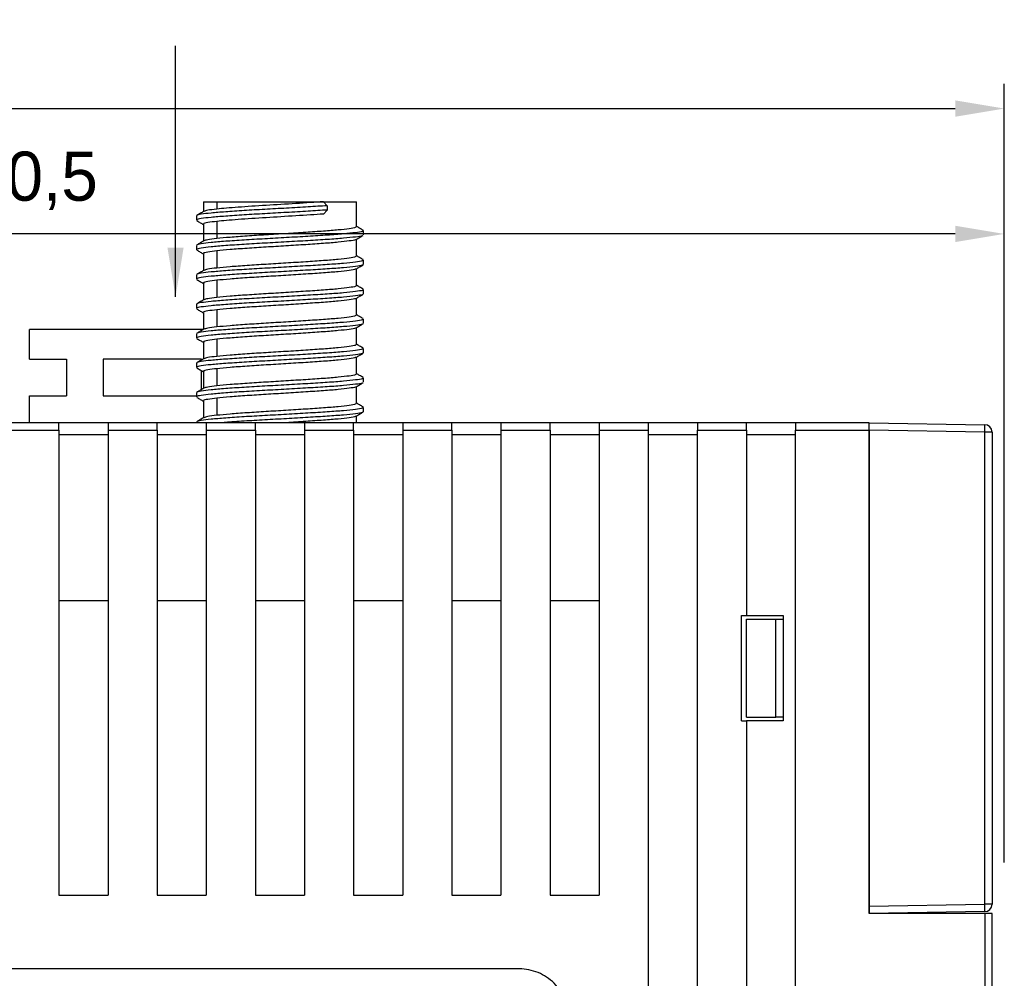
# Model space of a CAD drawing. Header units: millimetres. Extents: x -5320 to 345, y 512 to 4229.
# Tile 17 of 256: x -5092 to -5051, y 4071 to 4110. Entities that reach past the tile are written whole.
import ezdxf

# ---------------------------------------------------------------- set-up
doc = ezdxf.new("R2010")
doc.units = ezdxf.units.MM
doc.header["$LTSCALE"] = 5
doc.header["$PDSIZE"] = -1
doc.layers.add('HMI-D4', color=250, linetype='Continuous')
doc.dimstyles.new('ISO-25', dxfattribs={"dimtxt": 2.5, "dimasz": 2.5, "dimexe": 1.25, "dimexo": 0.625, "dimtad": 1, "dimtxsty": 'Standard', "dimcen": 2.5, "dimadec": 0, "dimazin": 0, "dimtfac": 1, "dimtmove": 0, "dimatfit": 3, "dimfxl": 1, "dimarcsym": 0})

# ---------------------------------------------------------------- blocks, each defined once
blk = doc.blocks.new('*D792')
at = {"layer": 'Defpoints', "color": 0}
for p in [(-5051.487, 4106.612), (-5051.487, 4075.906), (-5120.487, 4072.95)]:
    blk.add_point(p, dxfattribs=at)
at = {"layer": 'HMI-D4', "color": 0, "lineweight": -2}
for p, q in [((-5120.487, 4072.95), (-5120.487, 4107.612)), ((-5051.487, 4075.906), (-5051.487, 4107.612)), ((-5118.487, 4106.612), (-5053.487, 4106.612))]:
    blk.add_line(p, q, dxfattribs=at)
at = {"layer": 'HMI-D4', "color": 0}
for points in [[(-5118.487, 4106.945), (-5118.487, 4106.279), (-5120.487, 4106.612)], [(-5053.487, 4106.945), (-5053.487, 4106.279), (-5051.487, 4106.612)]]:
    blk.add_solid(points, dxfattribs=at)
at = {"layer": 'HMI-D4', "color": 0, "insert": (-5098.217, 4108.779), "char_height": 2, "attachment_point": 5}
blk.add_mtext('69,0±0,5', dxfattribs=at)
blk = doc.blocks.new('*D793')
at = {"layer": 'Defpoints', "color": 0}
for p in [(-5116.987, 4101.505), (-5116.987, 4093.496), (-5051.487, 4093.496)]:
    blk.add_point(p, dxfattribs=at)
at = {"layer": 'HMI-D4', "color": 0, "lineweight": -2}
for p, q in [((-5116.987, 4093.496), (-5116.987, 4102.505)), ((-5051.487, 4093.496), (-5051.487, 4102.505)), ((-5053.487, 4101.505), (-5114.987, 4101.505))]:
    blk.add_line(p, q, dxfattribs=at)
at = {"layer": 'HMI-D4', "color": 0}
for points in [[(-5114.987, 4101.838), (-5114.987, 4101.172), (-5116.987, 4101.505)], [(-5053.487, 4101.838), (-5053.487, 4101.172), (-5051.487, 4101.505)]]:
    blk.add_solid(points, dxfattribs=at)
at = {"layer": 'HMI-D4', "color": 0, "insert": (-5093.601, 4103.672), "char_height": 2, "attachment_point": 5}
blk.add_mtext('65,5±0,5', dxfattribs=at)

msp = doc.modelspace()

# ---------------------------------------------------------------- linework, layer by layer
at = {"color": 7, "linetype": 'Continuous', "lineweight": 25}
for p, q in [((-5084.107, 4102.816), (-5084.107, 4102.411)), ((-5084.107, 4102.816), (-5083.558, 4102.816)), ((-5083.558, 4102.816), (-5083.558, 4102.516)), ((-5083.558, 4102.816), (-5079.219, 4102.816)), ((-5079.219, 4102.816), (-5079.06, 4102.654)), ((-5079.219, 4102.816), (-5077.867, 4102.816)), ((-5079.06, 4102.654), (-5079.06, 4102.478)), ((-5077.867, 4101.801), (-5077.867, 4102.816)), ((-5084.388, 4102.238), (-5084.388, 4102.062)), ((-5079.06, 4102.478), (-5079.219, 4102.316)), ((-5084.107, 4101.901), (-5084.107, 4101.211)), ((-5083.558, 4102.016), (-5083.558, 4101.316)), ((-5077.61, 4101.657), (-5077.597, 4101.653)), ((-5077.587, 4101.462), (-5077.587, 4101.638)), ((-5084.388, 4101.038), (-5084.388, 4100.862)), ((-5077.867, 4100.601), (-5077.867, 4101.29)), ((-5084.107, 4100.701), (-5084.107, 4100.011)), ((-5083.558, 4100.816), (-5083.558, 4100.116)), ((-5077.61, 4100.457), (-5077.597, 4100.453)), ((-5077.587, 4100.262), (-5077.587, 4100.438)), ((-5084.388, 4099.838), (-5084.388, 4099.662)), ((-5077.867, 4099.401), (-5077.867, 4100.09)), ((-5084.107, 4099.501), (-5084.107, 4098.811)), ((-5083.558, 4099.616), (-5083.558, 4098.916)), ((-5077.61, 4099.257), (-5077.597, 4099.253)), ((-5077.587, 4099.062), (-5077.587, 4099.238)), ((-5084.388, 4098.638), (-5084.388, 4098.462)), ((-5077.867, 4098.201), (-5077.867, 4098.89)), ((-5084.107, 4098.301), (-5084.107, 4097.611)), ((-5083.558, 4098.416), (-5083.558, 4097.716)), ((-5077.61, 4098.057), (-5077.597, 4098.053)), ((-5077.587, 4097.862), (-5077.587, 4098.038)), ((-5084.111, 4097.609), (-5091.187, 4097.609)), ((-5091.187, 4096.409), (-5091.187, 4097.609)), ((-5084.388, 4097.438), (-5084.388, 4097.262)), ((-5077.867, 4097.001), (-5077.867, 4097.69)), ((-5084.107, 4097.101), (-5084.107, 4096.411)), ((-5083.558, 4097.216), (-5083.558, 4096.516)), ((-5077.61, 4096.857), (-5077.597, 4096.853)), ((-5077.587, 4096.662), (-5077.587, 4096.838)), ((-5091.187, 4096.409), (-5089.687, 4096.409)), ((-5089.687, 4096.409), (-5089.687, 4094.909)), ((-5084.187, 4096.409), (-5088.187, 4096.409)), ((-5088.187, 4096.409), (-5088.187, 4094.909)), ((-5084.388, 4096.238), (-5084.388, 4096.062)), ((-5084.187, 4096.364), (-5084.187, 4096.409)), ((-5077.867, 4095.801), (-5077.867, 4096.49)), ((-5084.187, 4095.164), (-5084.187, 4095.937)), ((-5084.107, 4095.901), (-5084.107, 4095.211)), ((-5083.558, 4096.016), (-5083.558, 4095.316)), ((-5077.61, 4095.657), (-5077.597, 4095.653)), ((-5077.587, 4095.462), (-5077.587, 4095.638)), ((-5084.388, 4095.038), (-5084.388, 4094.862)), ((-5077.867, 4094.601), (-5077.867, 4095.29)), ((-5091.187, 4094.909), (-5089.687, 4094.909)), ((-5091.187, 4093.816), (-5091.187, 4094.909)), ((-5088.187, 4094.909), (-5084.388, 4094.909)), ((-5084.107, 4094.701), (-5084.107, 4094.011)), ((-5083.558, 4094.816), (-5083.558, 4094.116)), ((-5077.61, 4094.457), (-5077.597, 4094.453)), ((-5077.587, 4094.262), (-5077.587, 4094.438)), ((-5089.987, 4093.816), (-5091.987, 4093.816)), ((-5087.987, 4093.816), (-5089.987, 4093.816)), ((-5085.987, 4093.816), (-5087.987, 4093.816)), ((-5083.987, 4093.816), (-5085.987, 4093.816)), ((-5084.388, 4093.838), (-5084.388, 4093.816)), ((-5081.987, 4093.816), (-5083.987, 4093.816)), ((-5079.987, 4093.816), (-5081.987, 4093.816)), ((-5077.987, 4093.816), (-5079.987, 4093.816)), ((-5075.987, 4093.816), (-5077.987, 4093.816)), ((-5077.867, 4093.816), (-5077.867, 4094.09)), ((-5073.987, 4093.816), (-5075.987, 4093.816)), ((-5071.987, 4093.816), (-5073.987, 4093.816)), ((-5069.987, 4093.816), (-5071.987, 4093.816)), ((-5067.987, 4093.816), (-5069.987, 4093.816)), ((-5065.987, 4093.816), (-5067.987, 4093.816)), ((-5063.987, 4093.816), (-5065.987, 4093.816)), ((-5061.987, 4093.816), (-5063.987, 4093.816)), ((-5059.987, 4093.816), (-5061.987, 4093.816)), ((-5056.987, 4093.816), (-5059.987, 4093.816)), ((-5056.987, 4093.816), (-5052.282, 4093.734)), ((-5091.987, 4093.516), (-5089.987, 4093.516)), ((-5089.987, 4093.516), (-5089.987, 4074.566)), ((-5087.987, 4093.516), (-5087.987, 4074.566)), ((-5087.987, 4093.516), (-5085.987, 4093.516)), ((-5085.987, 4093.516), (-5085.987, 4074.566)), ((-5083.987, 4093.516), (-5083.987, 4074.566)), ((-5083.987, 4093.516), (-5081.987, 4093.516)), ((-5081.987, 4093.516), (-5081.987, 4074.566)), ((-5079.987, 4093.516), (-5079.987, 4074.566)), ((-5079.987, 4093.516), (-5077.987, 4093.516)), ((-5077.987, 4093.516), (-5077.987, 4074.566)), ((-5075.987, 4093.516), (-5075.987, 4074.566)), ((-5075.987, 4093.516), (-5073.987, 4093.516)), ((-5073.987, 4093.516), (-5073.987, 4074.566)), ((-5071.987, 4093.516), (-5071.987, 4074.566)), ((-5071.987, 4093.516), (-5069.987, 4093.516)), ((-5069.987, 4093.516), (-5069.987, 4074.566)), ((-5067.987, 4093.516), (-5067.987, 4074.566)), ((-5067.987, 4093.516), (-5065.987, 4093.516)), ((-5065.987, 4093.516), (-5065.987, 3999.116)), ((-5063.987, 3999.116), (-5063.987, 4093.516)), ((-5063.987, 4093.516), (-5061.987, 4093.516)), ((-5061.987, 4093.516), (-5061.987, 4085.964)), ((-5059.987, 3999.116), (-5059.987, 4093.516)), ((-5059.987, 4093.516), (-5056.987, 4093.516)), ((-5056.987, 4093.516), (-5056.987, 4073.816)), ((-5052.282, 4093.434), (-5056.987, 4093.516)), ((-5056.987, 4074.116), (-5056.987, 4093.516)), ((-5052.282, 4074.198), (-5052.282, 4093.434)), ((-5051.987, 4093.434), (-5052.282, 4093.434)), ((-5051.987, 4093.434), (-5051.987, 4074.198)), ((-5087.987, 4093.316), (-5089.987, 4093.316)), ((-5083.987, 4093.316), (-5085.987, 4093.316)), ((-5079.987, 4093.316), (-5081.987, 4093.316)), ((-5075.987, 4093.316), (-5077.987, 4093.316)), ((-5071.987, 4093.316), (-5073.987, 4093.316)), ((-5067.987, 4093.316), (-5069.987, 4093.316)), ((-5063.987, 4093.316), (-5065.987, 4093.316)), ((-5059.987, 4093.316), (-5061.987, 4093.316)), ((-5089.987, 4086.566), (-5087.987, 4086.566)), ((-5085.987, 4086.566), (-5083.987, 4086.566)), ((-5081.987, 4086.566), (-5079.987, 4086.566)), ((-5077.987, 4086.566), (-5075.987, 4086.566)), ((-5073.987, 4086.566), (-5071.987, 4086.566)), ((-5069.987, 4086.566), (-5067.987, 4086.566)), ((-5062.187, 4085.964), (-5061.987, 4085.964)), ((-5062.187, 4081.664), (-5062.187, 4085.964)), ((-5061.987, 4085.964), (-5060.487, 4085.964)), ((-5061.987, 4081.816), (-5061.987, 4085.816)), ((-5061.987, 4085.816), (-5060.787, 4085.816)), ((-5060.787, 4081.816), (-5060.787, 4085.816)), ((-5060.787, 4085.816), (-5060.487, 4085.816)), ((-5060.487, 4085.964), (-5060.487, 4081.664)), ((-5061.987, 4081.816), (-5060.787, 4081.816)), ((-5060.487, 4081.816), (-5060.787, 4081.816)), ((-5062.187, 4081.664), (-5061.987, 4081.664)), ((-5061.987, 4081.664), (-5061.987, 3999.116)), ((-5060.487, 4081.664), (-5061.987, 4081.664)), ((-5089.987, 4074.566), (-5087.987, 4074.566)), ((-5085.987, 4074.566), (-5083.987, 4074.566)), ((-5081.987, 4074.566), (-5079.987, 4074.566)), ((-5077.987, 4074.566), (-5075.987, 4074.566)), ((-5073.987, 4074.566), (-5071.987, 4074.566)), ((-5069.987, 4074.566), (-5067.987, 4074.566)), ((-5056.987, 4074.116), (-5052.282, 4074.198)), ((-5051.987, 4074.198), (-5052.282, 4074.198)), ((-5052.282, 4073.898), (-5056.987, 4073.816)), ((-5052.287, 4073.816), (-5056.987, 4073.816)), ((-5052.287, 4073.816), (-5052.287, 3999.116)), ((-5051.987, 3999.116), (-5051.987, 4073.816)), ((-5071.237, 4071.566), (-5097.737, 4071.566))]:
    msp.add_line(p, q, dxfattribs=at)
for centre, radius, start, end in [((-5056.58, 4093.584), 4.301, 358.0016, 1.9984), ((-5052.287, 4093.434), 0.3, 0, 89), ((-5056.58, 4074.048), 4.301, 358.0016, 1.9984), ((-5052.287, 4074.198), 0.3, 271, 0)]:
    msp.add_arc(centre, radius, start, end, dxfattribs=at)
for points, knots in [([(-5079.06, 4102.654), (-5079.315, 4102.638), (-5079.831, 4102.605), (-5080.717, 4102.553), (-5081.612, 4102.504), (-5082.467, 4102.455), (-5083.219, 4102.403), (-5083.823, 4102.354), (-5084.219, 4102.306), (-5084.401, 4102.265), (-5084.37, 4102.243), (-5084.363, 4102.238)], [0, 0, 0, 0, 0.119641, 0.241372, 0.361013, 0.480654, 0.602385, 0.722026, 0.841666, 0.963397, 1, 1, 1, 1]), ([(-5079.219, 4102.816), (-5079.547, 4102.793), (-5079.932, 4102.767), (-5080.742, 4102.715), (-5081.163, 4102.689), (-5081.945, 4102.643), (-5082.338, 4102.617), (-5083.032, 4102.565), (-5083.332, 4102.539), (-5083.558, 4102.516)], [0, 0, 0, 0, 0.25, 0.25, 0.5, 0.5, 0.75, 0.75, 1, 1, 1, 1]), ([(-5079.06, 4102.478), (-5079.315, 4102.462), (-5079.831, 4102.429), (-5080.717, 4102.377), (-5081.612, 4102.328), (-5082.467, 4102.279), (-5083.219, 4102.227), (-5083.823, 4102.178), (-5084.219, 4102.129), (-5084.401, 4102.089), (-5084.37, 4102.067), (-5084.363, 4102.062)], [0, 0, 0, 0, 0.119663, 0.241417, 0.36108, 0.480743, 0.602497, 0.72216, 0.841823, 0.963577, 1, 1, 1, 1]), ([(-5084.09, 4102.421), (-5084.137, 4102.393), (-5084.231, 4102.339), (-5084.325, 4102.284), (-5084.372, 4102.257)], [0, 0, 0, 0, 0.499913, 1, 1, 1, 1]), ([(-5083.558, 4102.516), (-5083.698, 4102.5), (-5083.967, 4102.469), (-5084.044, 4102.436), (-5084.082, 4102.42)], [0, 0, 0, 0, 0.520497, 1, 1, 1, 1]), ([(-5079.219, 4102.316), (-5079.547, 4102.293), (-5079.932, 4102.267), (-5080.742, 4102.215), (-5081.163, 4102.189), (-5081.945, 4102.143), (-5082.338, 4102.117), (-5083.032, 4102.065), (-5083.332, 4102.039), (-5083.558, 4102.016)], [0, 0, 0, 0, 0.25, 0.25, 0.5, 0.5, 0.75, 0.75, 1, 1, 1, 1]), ([(-5084.373, 4102.045), (-5084.326, 4102.017), (-5084.237, 4101.966), (-5084.149, 4101.915), (-5084.107, 4101.89)], [0, 0, 0, 0, 0.530016, 1, 1, 1, 1]), ([(-5083.558, 4102.016), (-5083.691, 4102), (-5083.961, 4101.967), (-5084.119, 4101.927), (-5084.091, 4101.906), (-5084.085, 4101.901)], [0, 0, 0, 0, 0.4319677, 0.8714915, 1, 1, 1, 1]), ([(-5077.611, 4101.638), (-5077.613, 4101.627), (-5077.616, 4101.599), (-5077.887, 4101.556), (-5078.369, 4101.503), (-5079.038, 4101.454), (-5079.837, 4101.405), (-5080.716, 4101.353), (-5081.612, 4101.304), (-5082.467, 4101.255), (-5083.219, 4101.203), (-5083.823, 4101.154), (-5084.219, 4101.106), (-5084.401, 4101.065), (-5084.37, 4101.043), (-5084.363, 4101.038)], [0, 0, 0, 0, 0.057504, 0.140355, 0.224653, 0.307504, 0.390355, 0.474653, 0.557504, 0.640355, 0.724653, 0.807504, 0.890355, 0.974653, 1, 1, 1, 1]), ([(-5077.627, 4101.445), (-5077.63, 4101.439), (-5077.639, 4101.417), (-5077.892, 4101.379), (-5078.368, 4101.327), (-5079.038, 4101.278), (-5079.837, 4101.229), (-5080.716, 4101.177), (-5081.612, 4101.128), (-5082.467, 4101.079), (-5083.219, 4101.027), (-5083.823, 4100.978), (-5084.219, 4100.929), (-5084.401, 4100.889), (-5084.37, 4100.867), (-5084.363, 4100.862)], [0, 0, 0, 0, 0.029248, 0.114594, 0.201431, 0.286778, 0.372124, 0.458962, 0.544308, 0.629654, 0.716492, 0.801838, 0.887185, 0.974022, 1, 1, 1, 1]), ([(-5077.889, 4101.801), (-5077.891, 4101.789), (-5077.894, 4101.761), (-5078.143, 4101.717), (-5078.585, 4101.665), (-5079.199, 4101.616), (-5079.932, 4101.567), (-5080.738, 4101.515), (-5081.561, 4101.466), (-5082.342, 4101.417), (-5083.044, 4101.365), (-5083.387, 4101.332), (-5083.558, 4101.316)], [0, 0, 0, 0, 0.072015, 0.174527, 0.278832, 0.381343, 0.483855, 0.58816, 0.690672, 0.793183, 0.897488, 1, 1, 1, 1]), ([(-5077.883, 4101.281), (-5077.836, 4101.309), (-5077.742, 4101.363), (-5077.648, 4101.417), (-5077.601, 4101.445)], [0, 0, 0, 0, 0.499927, 1, 1, 1, 1]), ([(-5077.602, 4101.657), (-5077.649, 4101.684), (-5077.737, 4101.735), (-5077.826, 4101.787), (-5077.867, 4101.811)], [0, 0, 0, 0, 0.532093, 1, 1, 1, 1]), ([(-5084.09, 4101.221), (-5084.137, 4101.193), (-5084.231, 4101.139), (-5084.325, 4101.084), (-5084.372, 4101.057)], [0, 0, 0, 0, 0.499913, 1, 1, 1, 1]), ([(-5083.558, 4101.316), (-5083.698, 4101.3), (-5083.967, 4101.269), (-5084.044, 4101.236), (-5084.082, 4101.22)], [0, 0, 0, 0, 0.520497, 1, 1, 1, 1]), ([(-5077.906, 4101.282), (-5077.908, 4101.277), (-5077.917, 4101.255), (-5078.147, 4101.217), (-5078.584, 4101.165), (-5079.199, 4101.116), (-5079.932, 4101.067), (-5080.738, 4101.015), (-5081.561, 4100.966), (-5082.342, 4100.917), (-5083.044, 4100.865), (-5083.387, 4100.832), (-5083.558, 4100.816)], [0, 0, 0, 0, 0.033605, 0.1403597, 0.2489819, 0.3557366, 0.4624914, 0.5711136, 0.6778683, 0.7846231, 0.8932452, 1, 1, 1, 1]), ([(-5084.373, 4100.845), (-5084.326, 4100.817), (-5084.237, 4100.766), (-5084.149, 4100.715), (-5084.107, 4100.69)], [0, 0, 0, 0, 0.530016, 1, 1, 1, 1]), ([(-5083.558, 4100.816), (-5083.691, 4100.8), (-5083.961, 4100.767), (-5084.119, 4100.727), (-5084.091, 4100.706), (-5084.085, 4100.701)], [0, 0, 0, 0, 0.431968, 0.871491, 1, 1, 1, 1]), ([(-5077.611, 4100.438), (-5077.613, 4100.427), (-5077.616, 4100.399), (-5077.887, 4100.356), (-5078.369, 4100.303), (-5079.038, 4100.254), (-5079.837, 4100.205), (-5080.716, 4100.153), (-5081.612, 4100.104), (-5082.467, 4100.055), (-5083.219, 4100.003), (-5083.823, 4099.954), (-5084.219, 4099.906), (-5084.401, 4099.865), (-5084.37, 4099.843), (-5084.363, 4099.838)], [0, 0, 0, 0, 0.0575037, 0.1403545, 0.2246528, 0.3075037, 0.3903545, 0.4746528, 0.5575037, 0.6403545, 0.7246528, 0.8075037, 0.8903545, 0.9746528, 1, 1, 1, 1]), ([(-5077.627, 4100.245), (-5077.63, 4100.239), (-5077.639, 4100.217), (-5077.892, 4100.179), (-5078.368, 4100.127), (-5079.038, 4100.078), (-5079.837, 4100.029), (-5080.716, 4099.977), (-5081.612, 4099.928), (-5082.467, 4099.879), (-5083.219, 4099.827), (-5083.823, 4099.778), (-5084.219, 4099.729), (-5084.401, 4099.689), (-5084.37, 4099.667), (-5084.363, 4099.662)], [0, 0, 0, 0, 0.029248, 0.114594, 0.201431, 0.286778, 0.372124, 0.458962, 0.544308, 0.629654, 0.716492, 0.801838, 0.887185, 0.974022, 1, 1, 1, 1]), ([(-5077.889, 4100.601), (-5077.891, 4100.589), (-5077.894, 4100.561), (-5078.143, 4100.517), (-5078.585, 4100.465), (-5079.199, 4100.416), (-5079.932, 4100.367), (-5080.738, 4100.315), (-5081.561, 4100.266), (-5082.342, 4100.217), (-5083.044, 4100.165), (-5083.387, 4100.132), (-5083.558, 4100.116)], [0, 0, 0, 0, 0.072015, 0.174527, 0.278832, 0.381343, 0.483855, 0.58816, 0.690672, 0.793183, 0.897488, 1, 1, 1, 1]), ([(-5077.883, 4100.081), (-5077.836, 4100.109), (-5077.742, 4100.163), (-5077.648, 4100.217), (-5077.601, 4100.245)], [0, 0, 0, 0, 0.4999268, 1, 1, 1, 1]), ([(-5077.602, 4100.457), (-5077.649, 4100.484), (-5077.737, 4100.535), (-5077.826, 4100.587), (-5077.867, 4100.611)], [0, 0, 0, 0, 0.532093, 1, 1, 1, 1]), ([(-5084.09, 4100.021), (-5084.137, 4099.993), (-5084.231, 4099.939), (-5084.325, 4099.884), (-5084.372, 4099.857)], [0, 0, 0, 0, 0.499913, 1, 1, 1, 1]), ([(-5083.558, 4100.116), (-5083.698, 4100.1), (-5083.967, 4100.069), (-5084.044, 4100.036), (-5084.082, 4100.02)], [0, 0, 0, 0, 0.520497, 1, 1, 1, 1]), ([(-5077.906, 4100.082), (-5077.908, 4100.077), (-5077.917, 4100.055), (-5078.147, 4100.017), (-5078.584, 4099.965), (-5079.199, 4099.916), (-5079.932, 4099.867), (-5080.738, 4099.815), (-5081.561, 4099.766), (-5082.342, 4099.717), (-5083.044, 4099.665), (-5083.387, 4099.632), (-5083.558, 4099.616)], [0, 0, 0, 0, 0.033605, 0.14036, 0.248982, 0.355737, 0.462491, 0.571114, 0.677868, 0.784623, 0.893245, 1, 1, 1, 1]), ([(-5084.373, 4099.645), (-5084.326, 4099.617), (-5084.237, 4099.566), (-5084.149, 4099.515), (-5084.107, 4099.49)], [0, 0, 0, 0, 0.530016, 1, 1, 1, 1]), ([(-5083.558, 4099.616), (-5083.691, 4099.6), (-5083.961, 4099.567), (-5084.119, 4099.527), (-5084.091, 4099.506), (-5084.085, 4099.501)], [0, 0, 0, 0, 0.4319677, 0.8714915, 1, 1, 1, 1]), ([(-5077.611, 4099.238), (-5077.613, 4099.227), (-5077.616, 4099.199), (-5077.887, 4099.156), (-5078.369, 4099.103), (-5079.038, 4099.054), (-5079.837, 4099.005), (-5080.716, 4098.953), (-5081.612, 4098.904), (-5082.467, 4098.855), (-5083.219, 4098.803), (-5083.823, 4098.754), (-5084.219, 4098.706), (-5084.401, 4098.665), (-5084.37, 4098.643), (-5084.363, 4098.638)], [0, 0, 0, 0, 0.057504, 0.140355, 0.224653, 0.307504, 0.390355, 0.474653, 0.557504, 0.640355, 0.724653, 0.807504, 0.890355, 0.974653, 1, 1, 1, 1]), ([(-5077.627, 4099.045), (-5077.63, 4099.039), (-5077.639, 4099.017), (-5077.892, 4098.979), (-5078.368, 4098.927), (-5079.038, 4098.878), (-5079.837, 4098.829), (-5080.716, 4098.777), (-5081.612, 4098.728), (-5082.467, 4098.679), (-5083.219, 4098.627), (-5083.823, 4098.578), (-5084.219, 4098.529), (-5084.401, 4098.489), (-5084.37, 4098.467), (-5084.363, 4098.462)], [0, 0, 0, 0, 0.0292476, 0.114594, 0.2014315, 0.2867778, 0.3721242, 0.4589617, 0.544308, 0.6296544, 0.7164919, 0.8018382, 0.8871846, 0.9740221, 1, 1, 1, 1]), ([(-5077.889, 4099.401), (-5077.891, 4099.389), (-5077.894, 4099.361), (-5078.143, 4099.317), (-5078.585, 4099.265), (-5079.199, 4099.216), (-5079.932, 4099.167), (-5080.738, 4099.115), (-5081.561, 4099.066), (-5082.342, 4099.017), (-5083.044, 4098.965), (-5083.387, 4098.932), (-5083.558, 4098.916)], [0, 0, 0, 0, 0.072015, 0.174527, 0.278832, 0.381343, 0.483855, 0.58816, 0.690672, 0.793183, 0.897488, 1, 1, 1, 1]), ([(-5077.883, 4098.881), (-5077.836, 4098.909), (-5077.742, 4098.963), (-5077.648, 4099.017), (-5077.601, 4099.045)], [0, 0, 0, 0, 0.499927, 1, 1, 1, 1]), ([(-5077.602, 4099.257), (-5077.649, 4099.284), (-5077.737, 4099.335), (-5077.826, 4099.387), (-5077.867, 4099.411)], [0, 0, 0, 0, 0.5320931, 1, 1, 1, 1]), ([(-5084.09, 4098.821), (-5084.137, 4098.793), (-5084.231, 4098.739), (-5084.325, 4098.684), (-5084.372, 4098.657)], [0, 0, 0, 0, 0.499913, 1, 1, 1, 1]), ([(-5083.558, 4098.916), (-5083.698, 4098.9), (-5083.967, 4098.869), (-5084.044, 4098.836), (-5084.082, 4098.82)], [0, 0, 0, 0, 0.520497, 1, 1, 1, 1]), ([(-5077.906, 4098.882), (-5077.908, 4098.877), (-5077.917, 4098.855), (-5078.147, 4098.817), (-5078.584, 4098.765), (-5079.199, 4098.716), (-5079.932, 4098.667), (-5080.738, 4098.615), (-5081.561, 4098.566), (-5082.342, 4098.517), (-5083.044, 4098.465), (-5083.387, 4098.432), (-5083.558, 4098.416)], [0, 0, 0, 0, 0.033605, 0.14036, 0.248982, 0.355737, 0.462491, 0.571114, 0.677868, 0.784623, 0.893245, 1, 1, 1, 1]), ([(-5084.373, 4098.445), (-5084.326, 4098.417), (-5084.237, 4098.366), (-5084.149, 4098.315), (-5084.107, 4098.29)], [0, 0, 0, 0, 0.530016, 1, 1, 1, 1]), ([(-5083.558, 4098.416), (-5083.691, 4098.4), (-5083.961, 4098.367), (-5084.119, 4098.327), (-5084.091, 4098.306), (-5084.085, 4098.301)], [0, 0, 0, 0, 0.431968, 0.871491, 1, 1, 1, 1]), ([(-5077.611, 4098.038), (-5077.613, 4098.027), (-5077.616, 4097.999), (-5077.887, 4097.956), (-5078.369, 4097.903), (-5079.038, 4097.854), (-5079.837, 4097.805), (-5080.716, 4097.753), (-5081.612, 4097.704), (-5082.467, 4097.655), (-5083.219, 4097.603), (-5083.823, 4097.554), (-5084.219, 4097.506), (-5084.401, 4097.465), (-5084.37, 4097.443), (-5084.363, 4097.438)], [0, 0, 0, 0, 0.057504, 0.140355, 0.224653, 0.307504, 0.390355, 0.474653, 0.557504, 0.640355, 0.724653, 0.807504, 0.890355, 0.974653, 1, 1, 1, 1]), ([(-5077.627, 4097.845), (-5077.63, 4097.839), (-5077.639, 4097.817), (-5077.892, 4097.779), (-5078.368, 4097.727), (-5079.038, 4097.678), (-5079.837, 4097.629), (-5080.716, 4097.577), (-5081.612, 4097.528), (-5082.467, 4097.479), (-5083.219, 4097.427), (-5083.823, 4097.378), (-5084.219, 4097.329), (-5084.401, 4097.289), (-5084.37, 4097.267), (-5084.363, 4097.262)], [0, 0, 0, 0, 0.029248, 0.114594, 0.201431, 0.286778, 0.372124, 0.458962, 0.544308, 0.629654, 0.716492, 0.801838, 0.887185, 0.974022, 1, 1, 1, 1]), ([(-5077.889, 4098.201), (-5077.891, 4098.189), (-5077.894, 4098.161), (-5078.143, 4098.117), (-5078.585, 4098.065), (-5079.199, 4098.016), (-5079.932, 4097.967), (-5080.738, 4097.915), (-5081.561, 4097.866), (-5082.342, 4097.817), (-5083.044, 4097.765), (-5083.387, 4097.732), (-5083.558, 4097.716)], [0, 0, 0, 0, 0.072015, 0.174527, 0.278832, 0.381343, 0.483855, 0.58816, 0.690672, 0.793183, 0.897488, 1, 1, 1, 1]), ([(-5077.883, 4097.681), (-5077.836, 4097.709), (-5077.742, 4097.763), (-5077.648, 4097.817), (-5077.601, 4097.845)], [0, 0, 0, 0, 0.499927, 1, 1, 1, 1]), ([(-5077.602, 4098.057), (-5077.649, 4098.084), (-5077.737, 4098.135), (-5077.826, 4098.187), (-5077.867, 4098.211)], [0, 0, 0, 0, 0.532093, 1, 1, 1, 1]), ([(-5084.09, 4097.621), (-5084.137, 4097.593), (-5084.231, 4097.539), (-5084.325, 4097.484), (-5084.372, 4097.457)], [0, 0, 0, 0, 0.499913, 1, 1, 1, 1]), ([(-5083.558, 4097.716), (-5083.698, 4097.7), (-5083.967, 4097.669), (-5084.044, 4097.636), (-5084.082, 4097.62)], [0, 0, 0, 0, 0.520497, 1, 1, 1, 1]), ([(-5077.906, 4097.682), (-5077.908, 4097.677), (-5077.917, 4097.655), (-5078.147, 4097.617), (-5078.584, 4097.565), (-5079.199, 4097.516), (-5079.932, 4097.467), (-5080.738, 4097.415), (-5081.561, 4097.366), (-5082.342, 4097.317), (-5083.044, 4097.265), (-5083.387, 4097.232), (-5083.558, 4097.216)], [0, 0, 0, 0, 0.033605, 0.1403597, 0.2489819, 0.3557366, 0.4624914, 0.5711136, 0.6778683, 0.7846231, 0.8932452, 1, 1, 1, 1]), ([(-5084.373, 4097.245), (-5084.326, 4097.217), (-5084.237, 4097.166), (-5084.149, 4097.115), (-5084.107, 4097.09)], [0, 0, 0, 0, 0.530016, 1, 1, 1, 1]), ([(-5083.558, 4097.216), (-5083.691, 4097.2), (-5083.961, 4097.167), (-5084.119, 4097.127), (-5084.091, 4097.106), (-5084.085, 4097.101)], [0, 0, 0, 0, 0.431968, 0.871491, 1, 1, 1, 1]), ([(-5077.611, 4096.838), (-5077.613, 4096.827), (-5077.616, 4096.799), (-5077.887, 4096.756), (-5078.369, 4096.703), (-5079.038, 4096.654), (-5079.837, 4096.605), (-5080.716, 4096.553), (-5081.612, 4096.504), (-5082.467, 4096.455), (-5083.219, 4096.403), (-5083.823, 4096.354), (-5084.219, 4096.306), (-5084.401, 4096.265), (-5084.37, 4096.243), (-5084.363, 4096.238)], [0, 0, 0, 0, 0.0575037, 0.1403545, 0.2246528, 0.3075037, 0.3903545, 0.4746528, 0.5575037, 0.6403545, 0.7246528, 0.8075037, 0.8903545, 0.9746528, 1, 1, 1, 1]), ([(-5077.627, 4096.645), (-5077.63, 4096.639), (-5077.639, 4096.617), (-5077.892, 4096.579), (-5078.368, 4096.527), (-5079.038, 4096.478), (-5079.837, 4096.429), (-5080.716, 4096.377), (-5081.612, 4096.328), (-5082.467, 4096.279), (-5083.219, 4096.227), (-5083.823, 4096.178), (-5084.219, 4096.129), (-5084.401, 4096.089), (-5084.37, 4096.067), (-5084.363, 4096.062)], [0, 0, 0, 0, 0.029248, 0.114594, 0.201431, 0.286778, 0.372124, 0.458962, 0.544308, 0.629654, 0.716492, 0.801838, 0.887185, 0.974022, 1, 1, 1, 1]), ([(-5077.889, 4097.001), (-5077.891, 4096.989), (-5077.894, 4096.961), (-5078.143, 4096.917), (-5078.585, 4096.865), (-5079.199, 4096.816), (-5079.932, 4096.767), (-5080.738, 4096.715), (-5081.561, 4096.666), (-5082.342, 4096.617), (-5083.044, 4096.565), (-5083.387, 4096.532), (-5083.558, 4096.516)], [0, 0, 0, 0, 0.072015, 0.174527, 0.278832, 0.381343, 0.483855, 0.58816, 0.690672, 0.793183, 0.897488, 1, 1, 1, 1]), ([(-5077.883, 4096.481), (-5077.836, 4096.509), (-5077.742, 4096.563), (-5077.648, 4096.617), (-5077.601, 4096.645)], [0, 0, 0, 0, 0.4999268, 1, 1, 1, 1]), ([(-5077.602, 4096.857), (-5077.649, 4096.884), (-5077.737, 4096.935), (-5077.826, 4096.987), (-5077.867, 4097.011)], [0, 0, 0, 0, 0.532093, 1, 1, 1, 1]), ([(-5084.09, 4096.421), (-5084.137, 4096.393), (-5084.231, 4096.339), (-5084.325, 4096.284), (-5084.372, 4096.257)], [0, 0, 0, 0, 0.499913, 1, 1, 1, 1]), ([(-5083.558, 4096.516), (-5083.698, 4096.5), (-5083.967, 4096.469), (-5084.044, 4096.436), (-5084.082, 4096.42)], [0, 0, 0, 0, 0.520497, 1, 1, 1, 1]), ([(-5077.906, 4096.482), (-5077.908, 4096.477), (-5077.917, 4096.455), (-5078.147, 4096.417), (-5078.584, 4096.365), (-5079.199, 4096.316), (-5079.932, 4096.267), (-5080.738, 4096.215), (-5081.561, 4096.166), (-5082.342, 4096.117), (-5083.044, 4096.065), (-5083.387, 4096.032), (-5083.558, 4096.016)], [0, 0, 0, 0, 0.033605, 0.14036, 0.248982, 0.355737, 0.462491, 0.571114, 0.677868, 0.784623, 0.893245, 1, 1, 1, 1]), ([(-5084.373, 4096.045), (-5084.326, 4096.017), (-5084.237, 4095.966), (-5084.149, 4095.915), (-5084.107, 4095.89)], [0, 0, 0, 0, 0.5300158, 1, 1, 1, 1]), ([(-5083.558, 4096.016), (-5083.691, 4096), (-5083.961, 4095.967), (-5084.119, 4095.927), (-5084.091, 4095.906), (-5084.085, 4095.901)], [0, 0, 0, 0, 0.431968, 0.871491, 1, 1, 1, 1]), ([(-5077.611, 4095.638), (-5077.613, 4095.627), (-5077.616, 4095.599), (-5077.887, 4095.556), (-5078.369, 4095.503), (-5079.038, 4095.454), (-5079.837, 4095.405), (-5080.716, 4095.353), (-5081.612, 4095.304), (-5082.467, 4095.255), (-5083.219, 4095.203), (-5083.823, 4095.154), (-5084.219, 4095.106), (-5084.401, 4095.065), (-5084.37, 4095.043), (-5084.363, 4095.038)], [0, 0, 0, 0, 0.057504, 0.140355, 0.224653, 0.307504, 0.390355, 0.474653, 0.557504, 0.640355, 0.724653, 0.807504, 0.890355, 0.974653, 1, 1, 1, 1]), ([(-5077.627, 4095.445), (-5077.63, 4095.439), (-5077.639, 4095.417), (-5077.892, 4095.379), (-5078.368, 4095.327), (-5079.038, 4095.278), (-5079.837, 4095.229), (-5080.716, 4095.177), (-5081.612, 4095.128), (-5082.467, 4095.079), (-5083.219, 4095.027), (-5083.823, 4094.978), (-5084.219, 4094.929), (-5084.401, 4094.889), (-5084.37, 4094.867), (-5084.363, 4094.862)], [0, 0, 0, 0, 0.029248, 0.114594, 0.201431, 0.286778, 0.372124, 0.458962, 0.544308, 0.629654, 0.716492, 0.801838, 0.887185, 0.974022, 1, 1, 1, 1]), ([(-5077.889, 4095.801), (-5077.891, 4095.789), (-5077.894, 4095.761), (-5078.143, 4095.717), (-5078.585, 4095.665), (-5079.199, 4095.616), (-5079.932, 4095.567), (-5080.738, 4095.515), (-5081.561, 4095.466), (-5082.342, 4095.417), (-5083.044, 4095.365), (-5083.387, 4095.332), (-5083.558, 4095.316)], [0, 0, 0, 0, 0.072015, 0.174527, 0.278832, 0.381343, 0.483855, 0.58816, 0.690672, 0.793183, 0.897488, 1, 1, 1, 1]), ([(-5077.883, 4095.281), (-5077.836, 4095.309), (-5077.742, 4095.363), (-5077.648, 4095.417), (-5077.601, 4095.445)], [0, 0, 0, 0, 0.4999268, 1, 1, 1, 1]), ([(-5077.602, 4095.657), (-5077.649, 4095.684), (-5077.737, 4095.735), (-5077.826, 4095.787), (-5077.867, 4095.811)], [0, 0, 0, 0, 0.532093, 1, 1, 1, 1]), ([(-5084.09, 4095.221), (-5084.137, 4095.193), (-5084.231, 4095.139), (-5084.325, 4095.084), (-5084.372, 4095.057)], [0, 0, 0, 0, 0.499913, 1, 1, 1, 1]), ([(-5083.558, 4095.316), (-5083.698, 4095.3), (-5083.967, 4095.269), (-5084.044, 4095.236), (-5084.082, 4095.22)], [0, 0, 0, 0, 0.520497, 1, 1, 1, 1]), ([(-5077.906, 4095.282), (-5077.908, 4095.277), (-5077.917, 4095.255), (-5078.147, 4095.217), (-5078.584, 4095.165), (-5079.199, 4095.116), (-5079.932, 4095.067), (-5080.738, 4095.015), (-5081.561, 4094.966), (-5082.342, 4094.917), (-5083.044, 4094.865), (-5083.387, 4094.832), (-5083.558, 4094.816)], [0, 0, 0, 0, 0.033605, 0.1403597, 0.2489819, 0.3557366, 0.4624914, 0.5711136, 0.6778683, 0.7846231, 0.8932452, 1, 1, 1, 1]), ([(-5084.373, 4094.845), (-5084.326, 4094.817), (-5084.237, 4094.766), (-5084.149, 4094.715), (-5084.107, 4094.69)], [0, 0, 0, 0, 0.530016, 1, 1, 1, 1]), ([(-5083.558, 4094.816), (-5083.691, 4094.8), (-5083.961, 4094.767), (-5084.119, 4094.727), (-5084.091, 4094.706), (-5084.085, 4094.701)], [0, 0, 0, 0, 0.431968, 0.871491, 1, 1, 1, 1]), ([(-5077.611, 4094.438), (-5077.613, 4094.427), (-5077.616, 4094.399), (-5077.887, 4094.356), (-5078.369, 4094.303), (-5079.038, 4094.254), (-5079.837, 4094.205), (-5080.716, 4094.153), (-5081.612, 4094.104), (-5082.467, 4094.055), (-5083.219, 4094.003), (-5083.823, 4093.954), (-5084.219, 4093.906), (-5084.401, 4093.865), (-5084.37, 4093.843), (-5084.363, 4093.838)], [0, 0, 0, 0, 0.057504, 0.140355, 0.224653, 0.307504, 0.390355, 0.474653, 0.557504, 0.640355, 0.724653, 0.807504, 0.890355, 0.974653, 1, 1, 1, 1]), ([(-5077.889, 4094.601), (-5077.891, 4094.589), (-5077.894, 4094.561), (-5078.143, 4094.517), (-5078.585, 4094.465), (-5079.199, 4094.416), (-5079.932, 4094.367), (-5080.738, 4094.315), (-5081.561, 4094.266), (-5082.342, 4094.217), (-5083.044, 4094.165), (-5083.387, 4094.132), (-5083.558, 4094.116)], [0, 0, 0, 0, 0.072015, 0.174527, 0.278832, 0.381343, 0.483855, 0.58816, 0.690672, 0.793183, 0.897488, 1, 1, 1, 1]), ([(-5077.627, 4094.245), (-5077.63, 4094.239), (-5077.639, 4094.217), (-5077.892, 4094.179), (-5078.368, 4094.127), (-5079.038, 4094.078), (-5079.837, 4094.029), (-5080.715, 4093.977), (-5081.614, 4093.928), (-5082.458, 4093.879), (-5083.049, 4093.84), (-5083.288, 4093.82), (-5083.331, 4093.816)], [0, 0, 0, 0, 0.039753, 0.155754, 0.273782, 0.389784, 0.505785, 0.623813, 0.739815, 0.855816, 0.973844, 1, 1, 1, 1]), ([(-5077.883, 4094.081), (-5077.836, 4094.109), (-5077.742, 4094.163), (-5077.648, 4094.217), (-5077.601, 4094.245)], [0, 0, 0, 0, 0.499927, 1, 1, 1, 1]), ([(-5077.602, 4094.457), (-5077.649, 4094.484), (-5077.737, 4094.535), (-5077.826, 4094.587), (-5077.867, 4094.611)], [0, 0, 0, 0, 0.532093, 1, 1, 1, 1]), ([(-5089.987, 4093.516), (-5089.987, 4093.595), (-5089.987, 4093.673), (-5089.987, 4093.784), (-5089.987, 4093.816), (-5089.987, 4093.816)], [0, 0, 0, 0, 0.5, 0.5, 1, 1, 1, 1]), ([(-5087.987, 4093.816), (-5087.987, 4093.816), (-5087.987, 4093.784), (-5087.987, 4093.673), (-5087.987, 4093.595), (-5087.987, 4093.516)], [0, 0, 0, 0, 0.5, 0.5, 1, 1, 1, 1]), ([(-5085.987, 4093.516), (-5085.987, 4093.595), (-5085.987, 4093.673), (-5085.987, 4093.784), (-5085.987, 4093.816), (-5085.987, 4093.816)], [0, 0, 0, 0, 0.5, 0.5, 1, 1, 1, 1]), ([(-5084.09, 4094.021), (-5084.137, 4093.993), (-5084.231, 4093.939), (-5084.325, 4093.884), (-5084.372, 4093.857)], [0, 0, 0, 0, 0.499913, 1, 1, 1, 1]), ([(-5083.558, 4094.116), (-5083.698, 4094.1), (-5083.967, 4094.069), (-5084.044, 4094.036), (-5084.082, 4094.02)], [0, 0, 0, 0, 0.520497, 1, 1, 1, 1]), ([(-5083.987, 4093.816), (-5083.987, 4093.816), (-5083.987, 4093.784), (-5083.987, 4093.673), (-5083.987, 4093.595), (-5083.987, 4093.516)], [0, 0, 0, 0, 0.5, 0.5, 1, 1, 1, 1]), ([(-5081.987, 4093.516), (-5081.987, 4093.595), (-5081.987, 4093.673), (-5081.987, 4093.784), (-5081.987, 4093.816), (-5081.987, 4093.816)], [0, 0, 0, 0, 0.5, 0.5, 1, 1, 1, 1]), ([(-5077.906, 4094.082), (-5077.908, 4094.077), (-5077.917, 4094.055), (-5078.147, 4094.017), (-5078.584, 4093.965), (-5079.199, 4093.916), (-5079.927, 4093.868), (-5080.463, 4093.833), (-5080.732, 4093.816)], [0, 0, 0, 0, 0.059031, 0.246558, 0.437366, 0.624893, 0.81242, 1, 1, 1, 1]), ([(-5079.987, 4093.816), (-5079.987, 4093.816), (-5079.987, 4093.784), (-5079.987, 4093.673), (-5079.987, 4093.595), (-5079.987, 4093.516)], [0, 0, 0, 0, 0.5, 0.5, 1, 1, 1, 1]), ([(-5077.987, 4093.516), (-5077.987, 4093.595), (-5077.987, 4093.673), (-5077.987, 4093.784), (-5077.987, 4093.816), (-5077.987, 4093.816)], [0, 0, 0, 0, 0.5, 0.5, 1, 1, 1, 1]), ([(-5075.987, 4093.816), (-5075.987, 4093.816), (-5075.987, 4093.784), (-5075.987, 4093.673), (-5075.987, 4093.595), (-5075.987, 4093.516)], [0, 0, 0, 0, 0.5, 0.5, 1, 1, 1, 1]), ([(-5073.987, 4093.516), (-5073.987, 4093.595), (-5073.987, 4093.673), (-5073.987, 4093.784), (-5073.987, 4093.816), (-5073.987, 4093.816)], [0, 0, 0, 0, 0.5, 0.5, 1, 1, 1, 1]), ([(-5071.987, 4093.816), (-5071.987, 4093.816), (-5071.987, 4093.784), (-5071.987, 4093.673), (-5071.987, 4093.595), (-5071.987, 4093.516)], [0, 0, 0, 0, 0.5, 0.5, 1, 1, 1, 1]), ([(-5069.987, 4093.516), (-5069.987, 4093.595), (-5069.987, 4093.673), (-5069.987, 4093.784), (-5069.987, 4093.816), (-5069.987, 4093.816)], [0, 0, 0, 0, 0.5, 0.5, 1, 1, 1, 1]), ([(-5067.987, 4093.816), (-5067.987, 4093.816), (-5067.987, 4093.784), (-5067.987, 4093.673), (-5067.987, 4093.595), (-5067.987, 4093.516)], [0, 0, 0, 0, 0.5, 0.5, 1, 1, 1, 1]), ([(-5065.987, 4093.816), (-5065.987, 4093.815), (-5065.987, 4093.813), (-5065.987, 4093.796), (-5065.987, 4093.768), (-5065.987, 4093.718), (-5065.987, 4093.635), (-5065.987, 4093.556), (-5065.987, 4093.516)], [0, 0, 0, 0, 0.126041, 0.24822, 0.371524, 0.50081, 0.748249, 1, 1, 1, 1]), ([(-5063.987, 4093.816), (-5063.987, 4093.816), (-5063.987, 4093.784), (-5063.987, 4093.673), (-5063.987, 4093.595), (-5063.987, 4093.516)], [0, 0, 0, 0, 0.5, 0.5, 1, 1, 1, 1]), ([(-5061.987, 4093.516), (-5061.987, 4093.595), (-5061.987, 4093.673), (-5061.987, 4093.784), (-5061.987, 4093.816), (-5061.987, 4093.816)], [0, 0, 0, 0, 0.5, 0.5, 1, 1, 1, 1]), ([(-5059.987, 4093.816), (-5059.987, 4093.816), (-5059.987, 4093.784), (-5059.987, 4093.673), (-5059.987, 4093.595), (-5059.987, 4093.516)], [0, 0, 0, 0, 0.5, 0.5, 1, 1, 1, 1]), ([(-5056.987, 4093.516), (-5056.987, 4093.595), (-5056.987, 4093.673), (-5056.987, 4093.784), (-5056.987, 4093.816), (-5056.987, 4093.816)], [0, 0, 0, 0, 0.5, 0.5, 1, 1, 1, 1]), ([(-5056.987, 4093.516), (-5056.987, 4093.587), (-5056.987, 4093.67), (-5056.987, 4093.787), (-5056.987, 4093.816), (-5056.987, 4093.816)], [0, 0, 0, 0, 0.5, 0.5, 1, 1, 1, 1]), ([(-5056.987, 4073.816), (-5056.987, 4073.816), (-5056.987, 4073.846), (-5056.987, 4073.963), (-5056.987, 4074.045), (-5056.987, 4074.116)], [0, 0, 0, 0, 0.5, 0.5, 1, 1, 1, 1]), ([(-5051.987, 4073.816), (-5051.987, 4073.816), (-5052.02, 4073.816), (-5052.131, 4073.816), (-5052.209, 4073.816), (-5052.287, 4073.816)], [0, 0, 0, 0, 0.5, 0.5, 1, 1, 1, 1]), ([(-5069.237, 4069.566), (-5069.237, 4069.828), (-5069.289, 4070.09), (-5069.49, 4070.573), (-5069.638, 4070.795), (-5070.008, 4071.166), (-5070.23, 4071.314), (-5070.714, 4071.514), (-5070.975, 4071.566), (-5071.237, 4071.566)], [0, 0, 0, 0, 0.25, 0.25, 0.5, 0.5, 0.75, 0.75, 1, 1, 1, 1])]:
    msp.add_open_spline(points, degree=3, knots=knots, dxfattribs=at)

# ---------------------------------------------------------------- dimensions: what is measured, and where the dimension line sits
at = {"layer": 'HMI-D4', "color": 0}
for base, p1, p2, picture, middle in [((-5051.487, 4106.612), (-5120.487, 4072.95), (-5051.487, 4075.906), '*D792', (-5098.217, 4106.612)), ((-5116.987, 4101.505), (-5051.487, 4093.496), (-5116.987, 4093.496), '*D793', (-5093.601, 4101.505))]:
    dim = msp.add_linear_dim(base=base, p1=p1, p2=p2, dimstyle='ISO-25', override={"dimtxt": 2, "dimasz": 2, "dimexe": 1, "dimexo": 0, "dimgap": 1, "dimtih": 1, "dimtoh": 1, "dimdec": 1, "dimzin": 0, "dimadec": 2, "dimtol": 1, "dimtp": 0.5, "dimtm": 0.5, "dimtdec": 1, "dimtzin": 0}, dxfattribs=at)
    dim.commit()
    dim.dimension.update_dxf_attribs({"geometry": picture, "text_midpoint": middle, "dimtype": 160})

# ---------------------------------------------------------------- leaders
msp.add_leader([(-5085.24, 4098.943), (-5085.24, 4109.165)], dimstyle='ISO-25', override={"dimtxt": 5, "dimasz": 2, "dimexe": 1, "dimexo": 0, "dimgap": 1, "dimtih": 1, "dimtoh": 1, "dimdec": 1, "dimzin": 0, "dimadec": 2, "dimtol": 1, "dimtp": 0.5, "dimtm": 0.5, "dimtzin": 0}, dxfattribs=at)

doc.saveas('drawing.dxf')
